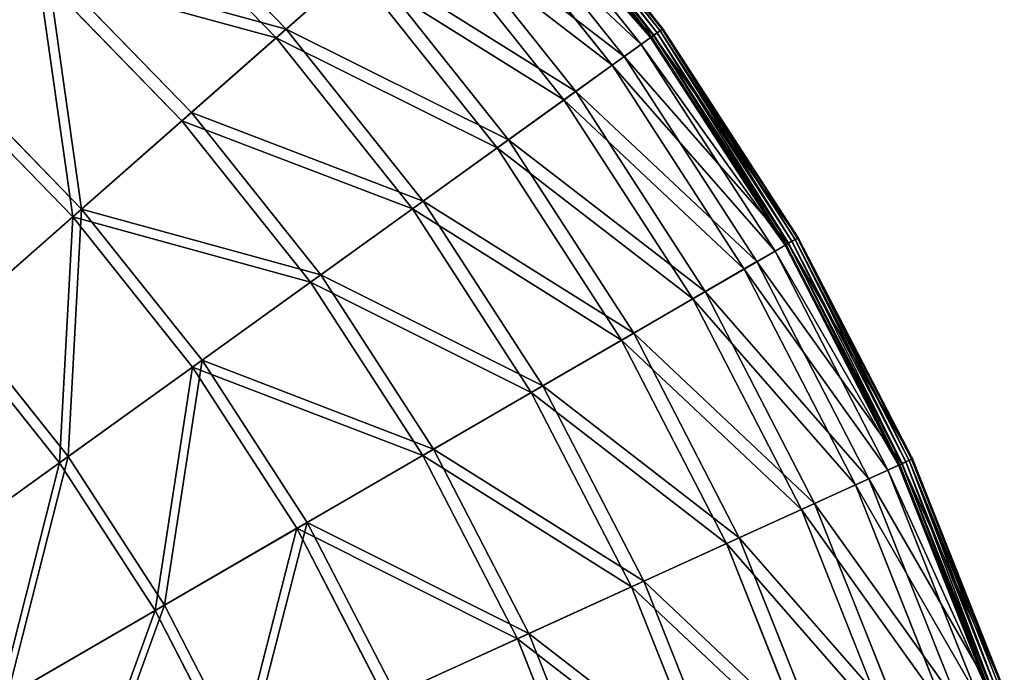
# Model space of a CAD drawing. Extents: x 0 to 335, y 0 to 335.
# Tile 100 of 101: x 261 to 326, y 223 to 266. Entities that reach past the tile are written whole.
import ezdxf

# ---------------------------------------------------------------- set-up
doc = ezdxf.new("R2010")
doc.units = 0
doc.layers.get('0').update_dxf_attribs({"color": 13, "linetype": 'CONTINUOUS'})

# ---------------------------------------------------------------- blocks, each defined once
blk = doc.blocks.new('GROUP_6')
for p, q in [((292.527, 277.552, 16.173), (302.722, 264.757, 16.173)), ((292.559, 277.58, 0.03), (302.756, 264.781, 0.03)), ((292.749, 277.747, -0.025), (302.961, 264.929, -0.025)), ((303.162, 265.073, 0.055), (292.934, 277.91, 0.055)), ((303.303, 265.175, 0.246), (293.065, 278.025, 0.246)), ((293.106, 278.061, 0.499), (303.347, 265.207, 0.499)), ((301.912, 264.174, 16.074), (291.779, 276.893, 16.074)), ((302.536, 264.623, 0.45), (292.355, 277.4, 0.45)), ((292.415, 277.453, 0.204), (302.6, 264.669, 0.204)), ((268.363, 275.605, 77.78), (278.483, 265.188, 77.78)), ((290.742, 275.98, 32.19), (300.791, 263.367, 32.19)), ((277.82, 264.604, 77.308), (267.76, 274.959, 77.308)), ((299.993, 262.793, 31.994), (290.004, 275.33, 31.994)), ((287.785, 273.377, 47.897), (297.593, 261.067, 47.897)), ((296.814, 260.507, 47.606), (287.065, 272.743, 47.606)), ((278.483, 265.188, 77.78), (283.686, 269.768, 63.143)), ((283.686, 269.768, 63.143), (293.16, 257.877, 63.143)), ((262.677, 269.512, 91.669), (272.227, 259.681, 91.669)), ((282.991, 269.157, 62.759), (277.82, 264.604, 77.308)), ((292.408, 257.337, 62.759), (282.991, 269.157, 62.759)), ((271.602, 259.131, 91.112), (262.109, 268.903, 91.112)), ((272.227, 259.681, 91.669), (278.483, 265.188, 77.78)), ((278.483, 265.188, 77.78), (287.533, 253.829, 77.78)), ((302.722, 264.757, 16.173), (303.347, 265.207, 0.499)), ((303.347, 265.207, 0.499), (303.303, 265.175, 0.246)), ((303.347, 265.207, 0.499), (312.28, 251.411, 0.499)), ((277.82, 264.604, 77.308), (271.602, 259.131, 91.112)), ((286.816, 253.313, 77.308), (277.82, 264.604, 77.308)), ((300.791, 263.367, 32.19), (302.722, 264.757, 16.173)), ((302.536, 264.623, 0.45), (301.912, 264.174, 16.074)), ((302.536, 264.623, 0.45), (302.6, 264.669, 0.204)), ((311.414, 250.909, 0.45), (302.536, 264.623, 0.45)), ((302.6, 264.669, 0.204), (302.756, 264.781, 0.03)), ((302.6, 264.669, 0.204), (311.483, 250.949, 0.204)), ((302.722, 264.757, 16.173), (311.613, 251.024, 16.173)), ((302.756, 264.781, 0.03), (302.961, 264.929, -0.025)), ((302.756, 264.781, 0.03), (311.649, 251.045, 0.03)), ((303.162, 265.073, 0.055), (302.961, 264.929, -0.025)), ((302.961, 264.929, -0.025), (311.868, 251.172, -0.025)), ((303.303, 265.175, 0.246), (303.162, 265.073, 0.055)), ((312.082, 251.296, 0.055), (303.162, 265.073, 0.055)), ((312.232, 251.383, 0.246), (303.303, 265.175, 0.246)), ((301.912, 264.174, 16.074), (299.993, 262.793, 31.994)), ((310.75, 250.524, 16.074), (301.912, 264.174, 16.074)), ((297.593, 261.067, 47.897), (300.791, 263.367, 32.19)), ((300.791, 263.367, 32.19), (309.555, 249.831, 32.19)), ((299.993, 262.793, 31.994), (296.814, 260.507, 47.606)), ((308.704, 249.338, 31.994), (299.993, 262.793, 31.994)), ((256.089, 262.451, 104.675), (264.978, 253.3, 104.675)), ((264.397, 252.788, 104.039), (255.561, 261.885, 104.039)), ((293.16, 257.877, 63.143), (297.593, 261.067, 47.897)), ((297.593, 261.067, 47.897), (306.147, 247.855, 47.897)), ((296.814, 260.507, 47.606), (292.408, 257.337, 62.759)), ((305.317, 247.374, 47.606), (296.814, 260.507, 47.606)), ((264.978, 253.3, 104.675), (272.227, 259.681, 91.669)), ((272.227, 259.681, 91.669), (280.767, 248.962, 91.669)), ((271.602, 259.131, 91.112), (264.397, 252.788, 104.039)), ((280.091, 248.475, 91.112), (271.602, 259.131, 91.112)), ((287.533, 253.829, 77.78), (293.16, 257.877, 63.143)), ((293.16, 257.877, 63.143), (301.422, 245.115, 63.143)), ((292.408, 257.337, 62.759), (286.816, 253.313, 77.308)), ((300.621, 244.651, 62.759), (292.408, 257.337, 62.759)), ((280.767, 248.962, 91.669), (287.533, 253.829, 77.78)), ((287.533, 253.829, 77.78), (295.426, 241.638, 77.78)), ((256.806, 246.106, 116.673), (264.978, 253.3, 104.675)), ((264.978, 253.3, 104.675), (272.928, 243.322, 104.675)), ((286.816, 253.313, 77.308), (280.091, 248.475, 91.112)), ((294.662, 241.195, 77.308), (286.816, 253.313, 77.308)), ((264.397, 252.788, 104.039), (256.275, 245.638, 115.964)), ((272.3, 242.87, 104.039), (264.397, 252.788, 104.039)), ((309.555, 249.831, 32.19), (311.613, 251.024, 16.173)), ((311.414, 250.909, 0.45), (310.75, 250.524, 16.074)), ((311.414, 250.909, 0.45), (311.483, 250.949, 0.204)), ((318.906, 236.391, 0.45), (311.414, 250.909, 0.45)), ((311.483, 250.949, 0.204), (311.649, 251.045, 0.03)), ((311.483, 250.949, 0.204), (318.978, 236.424, 0.204)), ((311.613, 251.024, 16.173), (312.28, 251.411, 0.499)), ((311.613, 251.024, 16.173), (319.115, 236.486, 16.173)), ((311.649, 251.045, 0.03), (311.868, 251.172, -0.025)), ((311.649, 251.045, 0.03), (319.153, 236.504, 0.03)), ((312.082, 251.296, 0.055), (311.868, 251.172, -0.025)), ((311.868, 251.172, -0.025), (319.384, 236.608, -0.025)), ((312.232, 251.383, 0.246), (312.082, 251.296, 0.055)), ((319.608, 236.711, 0.055), (312.082, 251.296, 0.055)), ((312.28, 251.411, 0.499), (312.232, 251.383, 0.246)), ((319.767, 236.783, 0.246), (312.232, 251.383, 0.246)), ((312.28, 251.411, 0.499), (319.816, 236.806, 0.499)), ((310.75, 250.524, 16.074), (308.704, 249.338, 31.994)), ((318.207, 236.073, 16.074), (310.75, 250.524, 16.074)), ((306.147, 247.855, 47.897), (309.555, 249.831, 32.19)), ((309.555, 249.831, 32.19), (316.95, 235.5, 32.19)), ((272.928, 243.322, 104.675), (280.767, 248.962, 91.669)), ((280.767, 248.962, 91.669), (288.216, 237.457, 91.669)), ((308.704, 249.338, 31.994), (305.317, 247.374, 47.606)), ((316.055, 235.093, 31.994), (308.704, 249.338, 31.994)), ((280.091, 248.475, 91.112), (272.3, 242.87, 104.039)), ((287.495, 237.039, 91.112), (280.091, 248.475, 91.112)), ((301.422, 245.115, 63.143), (306.147, 247.855, 47.897)), ((306.147, 247.855, 47.897), (313.365, 233.868, 47.897)), ((305.317, 247.374, 47.606), (300.621, 244.651, 62.759)), ((312.492, 233.47, 47.606), (305.317, 247.374, 47.606)), ((256.806, 246.106, 116.673), (264.09, 236.964, 116.673)), ((263.516, 236.55, 115.964), (256.275, 245.638, 115.964)), ((295.426, 241.638, 77.78), (301.422, 245.115, 63.143)), ((301.422, 245.115, 63.143), (308.394, 231.604, 63.143)), ((300.621, 244.651, 62.759), (294.662, 241.195, 77.308)), ((307.552, 231.221, 62.759), (300.621, 244.651, 62.759)), ((264.09, 236.964, 116.673), (272.928, 243.322, 104.675)), ((272.928, 243.322, 104.675), (279.862, 232.613, 104.675)), ((272.3, 242.87, 104.039), (263.516, 236.55, 115.964)), ((279.192, 232.224, 104.039), (272.3, 242.87, 104.039)), ((294.662, 241.195, 77.308), (287.495, 237.039, 91.112)), ((288.216, 237.457, 91.669), (295.426, 241.638, 77.78)), ((301.282, 228.366, 77.308), (294.662, 241.195, 77.308)), ((295.426, 241.638, 77.78), (302.086, 228.732, 77.78)), ((279.862, 232.613, 104.675), (288.216, 237.457, 91.669)), ((288.216, 237.457, 91.669), (294.501, 225.278, 91.669)), ((254.34, 229.948, 127.547), (264.09, 236.964, 116.673)), ((264.09, 236.964, 116.673), (270.443, 227.151, 116.673)), ((287.495, 237.039, 91.112), (279.192, 232.224, 104.039)), ((293.743, 224.933, 91.112), (287.495, 237.039, 91.112)), ((319.115, 236.486, 16.173), (319.816, 236.806, 0.499)), ((319.153, 236.504, 0.03), (319.384, 236.608, -0.025)), ((319.608, 236.711, 0.055), (319.384, 236.608, -0.025)), ((319.384, 236.608, -0.025), (325.436, 221.378, -0.025)), ((319.767, 236.783, 0.246), (319.608, 236.711, 0.055)), ((325.669, 221.458, 0.055), (319.608, 236.711, 0.055)), ((319.816, 236.806, 0.499), (319.767, 236.783, 0.246)), ((325.834, 221.514, 0.246), (319.767, 236.783, 0.246)), ((319.816, 236.806, 0.499), (325.885, 221.532, 0.499)), ((263.516, 236.55, 115.964), (253.824, 229.577, 126.772)), ((269.831, 226.796, 115.964), (263.516, 236.55, 115.964)), ((318.207, 236.073, 16.074), (316.055, 235.093, 31.994)), ((316.95, 235.5, 32.19), (319.115, 236.486, 16.173)), ((318.906, 236.391, 0.45), (318.207, 236.073, 16.074)), ((324.212, 220.96, 16.074), (318.207, 236.073, 16.074)), ((318.906, 236.391, 0.45), (318.978, 236.424, 0.204)), ((324.939, 221.209, 0.45), (318.906, 236.391, 0.45)), ((318.978, 236.424, 0.204), (319.153, 236.504, 0.03)), ((318.978, 236.424, 0.204), (325.014, 221.234, 0.204)), ((319.115, 236.486, 16.173), (325.156, 221.283, 16.173)), ((319.153, 236.504, 0.03), (325.196, 221.296, 0.03)), ((313.365, 233.868, 47.897), (316.95, 235.5, 32.19)), ((316.95, 235.5, 32.19), (322.905, 220.514, 32.19)), ((316.055, 235.093, 31.994), (312.492, 233.47, 47.606)), ((321.974, 220.196, 31.994), (316.055, 235.093, 31.994)), ((312.492, 233.47, 47.606), (307.552, 231.221, 62.759)), ((308.394, 231.604, 63.143), (313.365, 233.868, 47.897)), ((318.269, 218.931, 47.606), (312.492, 233.47, 47.606)), ((313.365, 233.868, 47.897), (319.177, 219.241, 47.897)), ((279.192, 232.224, 104.039), (269.831, 226.796, 115.964)), ((270.443, 227.151, 116.673), (279.862, 232.613, 104.675)), ((285.007, 220.955, 104.039), (279.192, 232.224, 104.039)), ((279.862, 232.613, 104.675), (285.712, 221.275, 104.675)), ((302.086, 228.732, 77.78), (308.394, 231.604, 63.143)), ((308.394, 231.604, 63.143), (314.009, 217.475, 63.143)), ((307.552, 231.221, 62.759), (301.282, 228.366, 77.308)), ((313.133, 217.176, 62.759), (307.552, 231.221, 62.759)), ((301.282, 228.366, 77.308), (293.743, 224.933, 91.112)), ((294.501, 225.278, 91.669), (302.086, 228.732, 77.78)), ((306.613, 214.949, 77.308), (301.282, 228.366, 77.308)), ((302.086, 228.732, 77.78), (307.449, 215.235, 77.78)), ((260.052, 221.126, 127.547), (270.443, 227.151, 116.673)), ((270.443, 227.151, 116.673), (275.804, 216.764, 116.673)), ((269.831, 226.796, 115.964), (259.502, 220.807, 126.772)), ((275.159, 216.47, 115.964), (269.831, 226.796, 115.964)), ((293.743, 224.933, 91.112), (285.007, 220.955, 104.039)), ((285.712, 221.275, 104.675), (294.501, 225.278, 91.669)), ((298.774, 212.272, 91.112), (293.743, 224.933, 91.112)), ((294.501, 225.278, 91.669), (299.562, 212.541, 91.669))]:
    blk.add_line(p, q)
mesh = blk.add_polyface()
corners = [(283.686, 269.768, 63.143), (268.363, 275.605, 77.78), (278.483, 265.188, 77.78), (273.092, 280.673, 63.143)]
mesh.append_faces([[corners[k] for k in face] for face in [(0, 1, 2), (1, 0, 3)]], dxfattribs={"vtx0": -1})
mesh = blk.add_polyface()
corners = [(267.76, 274.959, 77.308), (282.991, 269.157, 62.759), (277.82, 264.604, 77.308), (272.46, 279.996, 62.759)]
mesh.append_faces([[corners[k] for k in face] for face in [(0, 1, 2), (1, 0, 3)]], dxfattribs={"vtx0": -1})
mesh = blk.add_polyface()
corners = [(246.345, 270.686, 104.675), (262.677, 269.512, 91.669), (252.21, 278.359, 91.669), (256.089, 262.451, 104.675)]
mesh.append_faces([[corners[k] for k in face] for face in [(0, 1, 2), (1, 0, 3)]], dxfattribs={"vtx0": -1})
mesh = blk.add_polyface()
corners = [(255.561, 261.885, 104.039), (251.704, 277.697, 91.112), (262.109, 268.903, 91.112), (245.875, 270.071, 104.039)]
mesh.append_faces([[corners[k] for k in face] for face in [(0, 1, 2), (1, 0, 3)]], dxfattribs={"vtx0": -1})
mesh = blk.add_polyface()
corners = [(302.722, 264.757, 16.173), (290.742, 275.98, 32.19), (300.791, 263.367, 32.19), (292.527, 277.552, 16.173)]
mesh.append_faces([[corners[k] for k in face] for face in [(0, 1, 2), (1, 0, 3)]], dxfattribs={"vtx0": -1})
mesh = blk.add_polyface()
corners = [(292.559, 277.58, 0.03), (302.6, 264.669, 0.204), (292.415, 277.453, 0.204), (302.756, 264.781, 0.03)]
mesh.append_faces([[corners[k] for k in face] for face in [(0, 1, 2), (1, 0, 3)]], dxfattribs={"vtx0": -1})
mesh = blk.add_polyface()
corners = [(303.347, 265.207, 0.499), (292.527, 277.552, 16.173), (302.722, 264.757, 16.173), (293.106, 278.061, 0.499)]
mesh.append_faces([[corners[k] for k in face] for face in [(0, 1, 2), (1, 0, 3)]], dxfattribs={"vtx0": -1})
mesh = blk.add_polyface()
corners = [(292.749, 277.747, -0.025), (302.756, 264.781, 0.03), (292.559, 277.58, 0.03), (302.961, 264.929, -0.025)]
mesh.append_faces([[corners[k] for k in face] for face in [(0, 1, 2), (1, 0, 3)]], dxfattribs={"vtx0": -1})
mesh = blk.add_polyface()
corners = [(292.934, 277.91, 0.055), (302.961, 264.929, -0.025), (292.749, 277.747, -0.025), (303.162, 265.073, 0.055)]
mesh.append_faces([[corners[k] for k in face] for face in [(0, 1, 2), (1, 0, 3)]], dxfattribs={"vtx0": -1})
mesh = blk.add_polyface()
corners = [(293.065, 278.025, 0.246), (303.162, 265.073, 0.055), (292.934, 277.91, 0.055), (303.303, 265.175, 0.246)]
mesh.append_faces([[corners[k] for k in face] for face in [(0, 1, 2), (1, 0, 3)]], dxfattribs={"vtx0": -1})
mesh = blk.add_polyface()
corners = [(293.065, 278.025, 0.246), (303.347, 265.207, 0.499), (303.303, 265.175, 0.246), (293.106, 278.061, 0.499)]
mesh.append_faces([[corners[k] for k in face] for face in [(0, 1, 2), (1, 0, 3)]], dxfattribs={"vtx0": -1})
mesh = blk.add_polyface()
corners = [(290.004, 275.33, 31.994), (301.912, 264.174, 16.074), (299.993, 262.793, 31.994), (291.779, 276.893, 16.074)]
mesh.append_faces([[corners[k] for k in face] for face in [(0, 1, 2), (1, 0, 3)]], dxfattribs={"vtx0": -1})
mesh = blk.add_polyface()
corners = [(291.779, 276.893, 16.074), (302.536, 264.623, 0.45), (301.912, 264.174, 16.074), (292.355, 277.4, 0.45)]
mesh.append_faces([[corners[k] for k in face] for face in [(0, 1, 2), (1, 0, 3)]], dxfattribs={"vtx0": -1})
mesh = blk.add_polyface()
corners = [(292.355, 277.4, 0.45), (302.6, 264.669, 0.204), (302.536, 264.623, 0.45), (292.415, 277.453, 0.204)]
mesh.append_faces([[corners[k] for k in face] for face in [(0, 1, 2), (1, 0, 3)]], dxfattribs={"vtx0": -1})
mesh = blk.add_polyface()
corners = [(278.483, 265.188, 77.78), (262.677, 269.512, 91.669), (272.227, 259.681, 91.669), (268.363, 275.605, 77.78)]
mesh.append_faces([[corners[k] for k in face] for face in [(0, 1, 2), (1, 0, 3)]], dxfattribs={"vtx0": -1})
mesh = blk.add_polyface()
corners = [(300.791, 263.367, 32.19), (287.785, 273.377, 47.897), (297.593, 261.067, 47.897), (290.742, 275.98, 32.19)]
mesh.append_faces([[corners[k] for k in face] for face in [(0, 1, 2), (1, 0, 3)]], dxfattribs={"vtx0": -1})
mesh = blk.add_polyface()
corners = [(262.109, 268.903, 91.112), (277.82, 264.604, 77.308), (271.602, 259.131, 91.112), (267.76, 274.959, 77.308)]
mesh.append_faces([[corners[k] for k in face] for face in [(0, 1, 2), (1, 0, 3)]], dxfattribs={"vtx0": -1})
mesh = blk.add_polyface()
corners = [(287.065, 272.743, 47.606), (299.993, 262.793, 31.994), (296.814, 260.507, 47.606), (290.004, 275.33, 31.994)]
mesh.append_faces([[corners[k] for k in face] for face in [(0, 1, 2), (1, 0, 3)]], dxfattribs={"vtx0": -1})
mesh = blk.add_polyface()
corners = [(297.593, 261.067, 47.897), (283.686, 269.768, 63.143), (293.16, 257.877, 63.143), (287.785, 273.377, 47.897)]
mesh.append_faces([[corners[k] for k in face] for face in [(0, 1, 2), (1, 0, 3)]], dxfattribs={"vtx0": -1})
mesh = blk.add_polyface()
corners = [(282.991, 269.157, 62.759), (296.814, 260.507, 47.606), (292.408, 257.337, 62.759), (287.065, 272.743, 47.606)]
mesh.append_faces([[corners[k] for k in face] for face in [(0, 1, 2), (1, 0, 3)]], dxfattribs={"vtx0": -1})
mesh = blk.add_polyface()
corners = [(293.16, 257.877, 63.143), (278.483, 265.188, 77.78), (287.533, 253.829, 77.78), (283.686, 269.768, 63.143)]
mesh.append_faces([[corners[k] for k in face] for face in [(0, 1, 2), (1, 0, 3)]], dxfattribs={"vtx0": -1})
mesh = blk.add_polyface()
corners = [(264.978, 253.3, 104.675), (262.677, 269.512, 91.669), (256.089, 262.451, 104.675), (272.227, 259.681, 91.669)]
mesh.append_faces([[corners[k] for k in face] for face in [(0, 1, 2), (1, 0, 3)]], dxfattribs={"vtx0": -1})
mesh = blk.add_polyface()
corners = [(277.82, 264.604, 77.308), (292.408, 257.337, 62.759), (286.816, 253.313, 77.308), (282.991, 269.157, 62.759)]
mesh.append_faces([[corners[k] for k in face] for face in [(0, 1, 2), (1, 0, 3)]], dxfattribs={"vtx0": -1})
mesh = blk.add_polyface()
corners = [(262.109, 268.903, 91.112), (264.397, 252.788, 104.039), (255.561, 261.885, 104.039), (271.602, 259.131, 91.112)]
mesh.append_faces([[corners[k] for k in face] for face in [(0, 1, 2), (1, 0, 3)]], dxfattribs={"vtx0": -1})
mesh = blk.add_polyface()
corners = [(287.533, 253.829, 77.78), (272.227, 259.681, 91.669), (280.767, 248.962, 91.669), (278.483, 265.188, 77.78)]
mesh.append_faces([[corners[k] for k in face] for face in [(0, 1, 2), (1, 0, 3)]], dxfattribs={"vtx0": -1})
mesh = blk.add_polyface()
corners = [(312.28, 251.411, 0.499), (302.722, 264.757, 16.173), (311.613, 251.024, 16.173), (303.347, 265.207, 0.499)]
mesh.append_faces([[corners[k] for k in face] for face in [(0, 1, 2), (1, 0, 3)]], dxfattribs={"vtx0": -1})
mesh = blk.add_polyface()
corners = [(303.303, 265.175, 0.246), (312.28, 251.411, 0.499), (312.232, 251.383, 0.246), (303.347, 265.207, 0.499)]
mesh.append_faces([[corners[k] for k in face] for face in [(0, 1, 2), (1, 0, 3)]], dxfattribs={"vtx0": -1})
mesh = blk.add_polyface()
corners = [(271.602, 259.131, 91.112), (286.816, 253.313, 77.308), (280.091, 248.475, 91.112), (277.82, 264.604, 77.308)]
mesh.append_faces([[corners[k] for k in face] for face in [(0, 1, 2), (1, 0, 3)]], dxfattribs={"vtx0": -1})
mesh = blk.add_polyface()
corners = [(311.613, 251.024, 16.173), (300.791, 263.367, 32.19), (309.555, 249.831, 32.19), (302.722, 264.757, 16.173)]
mesh.append_faces([[corners[k] for k in face] for face in [(0, 1, 2), (1, 0, 3)]], dxfattribs={"vtx0": -1})
mesh = blk.add_polyface()
corners = [(301.912, 264.174, 16.074), (311.414, 250.909, 0.45), (310.75, 250.524, 16.074), (302.536, 264.623, 0.45)]
mesh.append_faces([[corners[k] for k in face] for face in [(0, 1, 2), (1, 0, 3)]], dxfattribs={"vtx0": -1})
mesh = blk.add_polyface()
corners = [(302.536, 264.623, 0.45), (311.483, 250.949, 0.204), (311.414, 250.909, 0.45), (302.6, 264.669, 0.204)]
mesh.append_faces([[corners[k] for k in face] for face in [(0, 1, 2), (1, 0, 3)]], dxfattribs={"vtx0": -1})
mesh = blk.add_polyface()
corners = [(302.756, 264.781, 0.03), (311.483, 250.949, 0.204), (302.6, 264.669, 0.204), (311.649, 251.045, 0.03)]
mesh.append_faces([[corners[k] for k in face] for face in [(0, 1, 2), (1, 0, 3)]], dxfattribs={"vtx0": -1})
mesh = blk.add_polyface()
corners = [(302.961, 264.929, -0.025), (311.649, 251.045, 0.03), (302.756, 264.781, 0.03), (311.868, 251.172, -0.025)]
mesh.append_faces([[corners[k] for k in face] for face in [(0, 1, 2), (1, 0, 3)]], dxfattribs={"vtx0": -1})
mesh = blk.add_polyface()
corners = [(303.162, 265.073, 0.055), (311.868, 251.172, -0.025), (302.961, 264.929, -0.025), (312.082, 251.296, 0.055)]
mesh.append_faces([[corners[k] for k in face] for face in [(0, 1, 2), (1, 0, 3)]], dxfattribs={"vtx0": -1})
mesh = blk.add_polyface()
corners = [(303.303, 265.175, 0.246), (312.082, 251.296, 0.055), (303.162, 265.073, 0.055), (312.232, 251.383, 0.246)]
mesh.append_faces([[corners[k] for k in face] for face in [(0, 1, 2), (1, 0, 3)]], dxfattribs={"vtx0": -1})
mesh = blk.add_polyface()
corners = [(299.993, 262.793, 31.994), (310.75, 250.524, 16.074), (308.704, 249.338, 31.994), (301.912, 264.174, 16.074)]
mesh.append_faces([[corners[k] for k in face] for face in [(0, 1, 2), (1, 0, 3)]], dxfattribs={"vtx0": -1})
mesh = blk.add_polyface()
corners = [(309.555, 249.831, 32.19), (297.593, 261.067, 47.897), (306.147, 247.855, 47.897), (300.791, 263.367, 32.19)]
mesh.append_faces([[corners[k] for k in face] for face in [(0, 1, 2), (1, 0, 3)]], dxfattribs={"vtx0": -1})
mesh = blk.add_polyface()
corners = [(296.814, 260.507, 47.606), (308.704, 249.338, 31.994), (305.317, 247.374, 47.606), (299.993, 262.793, 31.994)]
mesh.append_faces([[corners[k] for k in face] for face in [(0, 1, 2), (1, 0, 3)]], dxfattribs={"vtx0": -1})
mesh = blk.add_polyface()
corners = [(256.806, 246.106, 116.673), (256.089, 262.451, 104.675), (248.661, 254.49, 116.673), (264.978, 253.3, 104.675)]
mesh.append_faces([[corners[k] for k in face] for face in [(0, 1, 2), (1, 0, 3)]], dxfattribs={"vtx0": -1})
mesh = blk.add_polyface()
corners = [(255.561, 261.885, 104.039), (256.275, 245.638, 115.964), (248.178, 253.973, 115.964), (264.397, 252.788, 104.039)]
mesh.append_faces([[corners[k] for k in face] for face in [(0, 1, 2), (1, 0, 3)]], dxfattribs={"vtx0": -1})
mesh = blk.add_polyface()
corners = [(306.147, 247.855, 47.897), (293.16, 257.877, 63.143), (301.422, 245.115, 63.143), (297.593, 261.067, 47.897)]
mesh.append_faces([[corners[k] for k in face] for face in [(0, 1, 2), (1, 0, 3)]], dxfattribs={"vtx0": -1})
mesh = blk.add_polyface()
corners = [(292.408, 257.337, 62.759), (305.317, 247.374, 47.606), (300.621, 244.651, 62.759), (296.814, 260.507, 47.606)]
mesh.append_faces([[corners[k] for k in face] for face in [(0, 1, 2), (1, 0, 3)]], dxfattribs={"vtx0": -1})
mesh = blk.add_polyface()
corners = [(280.767, 248.962, 91.669), (264.978, 253.3, 104.675), (272.928, 243.322, 104.675), (272.227, 259.681, 91.669)]
mesh.append_faces([[corners[k] for k in face] for face in [(0, 1, 2), (1, 0, 3)]], dxfattribs={"vtx0": -1})
mesh = blk.add_polyface()
corners = [(264.397, 252.788, 104.039), (280.091, 248.475, 91.112), (272.3, 242.87, 104.039), (271.602, 259.131, 91.112)]
mesh.append_faces([[corners[k] for k in face] for face in [(0, 1, 2), (1, 0, 3)]], dxfattribs={"vtx0": -1})
mesh = blk.add_polyface()
corners = [(301.422, 245.115, 63.143), (287.533, 253.829, 77.78), (295.426, 241.638, 77.78), (293.16, 257.877, 63.143)]
mesh.append_faces([[corners[k] for k in face] for face in [(0, 1, 2), (1, 0, 3)]], dxfattribs={"vtx0": -1})
mesh = blk.add_polyface()
corners = [(286.816, 253.313, 77.308), (300.621, 244.651, 62.759), (294.662, 241.195, 77.308), (292.408, 257.337, 62.759)]
mesh.append_faces([[corners[k] for k in face] for face in [(0, 1, 2), (1, 0, 3)]], dxfattribs={"vtx0": -1})
mesh = blk.add_polyface()
corners = [(295.426, 241.638, 77.78), (280.767, 248.962, 91.669), (288.216, 237.457, 91.669), (287.533, 253.829, 77.78)]
mesh.append_faces([[corners[k] for k in face] for face in [(0, 1, 2), (1, 0, 3)]], dxfattribs={"vtx0": -1})
mesh = blk.add_polyface()
corners = [(264.09, 236.964, 116.673), (264.978, 253.3, 104.675), (256.806, 246.106, 116.673), (272.928, 243.322, 104.675)]
mesh.append_faces([[corners[k] for k in face] for face in [(0, 1, 2), (1, 0, 3)]], dxfattribs={"vtx0": -1})
mesh = blk.add_polyface()
corners = [(280.091, 248.475, 91.112), (294.662, 241.195, 77.308), (287.495, 237.039, 91.112), (286.816, 253.313, 77.308)]
mesh.append_faces([[corners[k] for k in face] for face in [(0, 1, 2), (1, 0, 3)]], dxfattribs={"vtx0": -1})
mesh = blk.add_polyface()
corners = [(264.397, 252.788, 104.039), (263.516, 236.55, 115.964), (256.275, 245.638, 115.964), (272.3, 242.87, 104.039)]
mesh.append_faces([[corners[k] for k in face] for face in [(0, 1, 2), (1, 0, 3)]], dxfattribs={"vtx0": -1})
mesh = blk.add_polyface()
corners = [(319.115, 236.486, 16.173), (309.555, 249.831, 32.19), (316.95, 235.5, 32.19), (311.613, 251.024, 16.173)]
mesh.append_faces([[corners[k] for k in face] for face in [(0, 1, 2), (1, 0, 3)]], dxfattribs={"vtx0": -1})
mesh = blk.add_polyface()
corners = [(310.75, 250.524, 16.074), (318.906, 236.391, 0.45), (318.207, 236.073, 16.074), (311.414, 250.909, 0.45)]
mesh.append_faces([[corners[k] for k in face] for face in [(0, 1, 2), (1, 0, 3)]], dxfattribs={"vtx0": -1})
mesh = blk.add_polyface()
corners = [(311.414, 250.909, 0.45), (318.978, 236.424, 0.204), (318.906, 236.391, 0.45), (311.483, 250.949, 0.204)]
mesh.append_faces([[corners[k] for k in face] for face in [(0, 1, 2), (1, 0, 3)]], dxfattribs={"vtx0": -1})
mesh = blk.add_polyface()
corners = [(311.649, 251.045, 0.03), (318.978, 236.424, 0.204), (311.483, 250.949, 0.204), (319.153, 236.504, 0.03)]
mesh.append_faces([[corners[k] for k in face] for face in [(0, 1, 2), (1, 0, 3)]], dxfattribs={"vtx0": -1})
mesh = blk.add_polyface()
corners = [(319.816, 236.806, 0.499), (311.613, 251.024, 16.173), (319.115, 236.486, 16.173), (312.28, 251.411, 0.499)]
mesh.append_faces([[corners[k] for k in face] for face in [(0, 1, 2), (1, 0, 3)]], dxfattribs={"vtx0": -1})
mesh = blk.add_polyface()
corners = [(311.868, 251.172, -0.025), (319.153, 236.504, 0.03), (311.649, 251.045, 0.03), (319.384, 236.608, -0.025)]
mesh.append_faces([[corners[k] for k in face] for face in [(0, 1, 2), (1, 0, 3)]], dxfattribs={"vtx0": -1})
mesh = blk.add_polyface()
corners = [(312.082, 251.296, 0.055), (319.384, 236.608, -0.025), (311.868, 251.172, -0.025), (319.608, 236.711, 0.055)]
mesh.append_faces([[corners[k] for k in face] for face in [(0, 1, 2), (1, 0, 3)]], dxfattribs={"vtx0": -1})
mesh = blk.add_polyface()
corners = [(312.232, 251.383, 0.246), (319.608, 236.711, 0.055), (312.082, 251.296, 0.055), (319.767, 236.783, 0.246)]
mesh.append_faces([[corners[k] for k in face] for face in [(0, 1, 2), (1, 0, 3)]], dxfattribs={"vtx0": -1})
mesh = blk.add_polyface()
corners = [(312.232, 251.383, 0.246), (319.816, 236.806, 0.499), (319.767, 236.783, 0.246), (312.28, 251.411, 0.499)]
mesh.append_faces([[corners[k] for k in face] for face in [(0, 1, 2), (1, 0, 3)]], dxfattribs={"vtx0": -1})
mesh = blk.add_polyface()
corners = [(308.704, 249.338, 31.994), (318.207, 236.073, 16.074), (316.055, 235.093, 31.994), (310.75, 250.524, 16.074)]
mesh.append_faces([[corners[k] for k in face] for face in [(0, 1, 2), (1, 0, 3)]], dxfattribs={"vtx0": -1})
mesh = blk.add_polyface()
corners = [(316.95, 235.5, 32.19), (306.147, 247.855, 47.897), (313.365, 233.868, 47.897), (309.555, 249.831, 32.19)]
mesh.append_faces([[corners[k] for k in face] for face in [(0, 1, 2), (1, 0, 3)]], dxfattribs={"vtx0": -1})
mesh = blk.add_polyface()
corners = [(288.216, 237.457, 91.669), (272.928, 243.322, 104.675), (279.862, 232.613, 104.675), (280.767, 248.962, 91.669)]
mesh.append_faces([[corners[k] for k in face] for face in [(0, 1, 2), (1, 0, 3)]], dxfattribs={"vtx0": -1})
mesh = blk.add_polyface()
corners = [(305.317, 247.374, 47.606), (316.055, 235.093, 31.994), (312.492, 233.47, 47.606), (308.704, 249.338, 31.994)]
mesh.append_faces([[corners[k] for k in face] for face in [(0, 1, 2), (1, 0, 3)]], dxfattribs={"vtx0": -1})
mesh = blk.add_polyface()
corners = [(272.3, 242.87, 104.039), (287.495, 237.039, 91.112), (279.192, 232.224, 104.039), (280.091, 248.475, 91.112)]
mesh.append_faces([[corners[k] for k in face] for face in [(0, 1, 2), (1, 0, 3)]], dxfattribs={"vtx0": -1})
mesh = blk.add_polyface()
corners = [(313.365, 233.868, 47.897), (301.422, 245.115, 63.143), (308.394, 231.604, 63.143), (306.147, 247.855, 47.897)]
mesh.append_faces([[corners[k] for k in face] for face in [(0, 1, 2), (1, 0, 3)]], dxfattribs={"vtx0": -1})
mesh = blk.add_polyface()
corners = [(300.621, 244.651, 62.759), (312.492, 233.47, 47.606), (307.552, 231.221, 62.759), (305.317, 247.374, 47.606)]
mesh.append_faces([[corners[k] for k in face] for face in [(0, 1, 2), (1, 0, 3)]], dxfattribs={"vtx0": -1})
mesh = blk.add_polyface()
corners = [(254.34, 229.948, 127.547), (256.806, 246.106, 116.673), (247.79, 238.169, 127.547), (264.09, 236.964, 116.673)]
mesh.append_faces([[corners[k] for k in face] for face in [(0, 1, 2), (1, 0, 3)]], dxfattribs={"vtx0": -1})
mesh = blk.add_polyface()
corners = [(256.275, 245.638, 115.964), (253.824, 229.577, 126.772), (247.313, 237.749, 126.772), (263.516, 236.55, 115.964)]
mesh.append_faces([[corners[k] for k in face] for face in [(0, 1, 2), (1, 0, 3)]], dxfattribs={"vtx0": -1})
mesh = blk.add_polyface()
corners = [(308.394, 231.604, 63.143), (295.426, 241.638, 77.78), (302.086, 228.732, 77.78), (301.422, 245.115, 63.143)]
mesh.append_faces([[corners[k] for k in face] for face in [(0, 1, 2), (1, 0, 3)]], dxfattribs={"vtx0": -1})
mesh = blk.add_polyface()
corners = [(294.662, 241.195, 77.308), (307.552, 231.221, 62.759), (301.282, 228.366, 77.308), (300.621, 244.651, 62.759)]
mesh.append_faces([[corners[k] for k in face] for face in [(0, 1, 2), (1, 0, 3)]], dxfattribs={"vtx0": -1})
mesh = blk.add_polyface()
corners = [(270.443, 227.151, 116.673), (272.928, 243.322, 104.675), (264.09, 236.964, 116.673), (279.862, 232.613, 104.675)]
mesh.append_faces([[corners[k] for k in face] for face in [(0, 1, 2), (1, 0, 3)]], dxfattribs={"vtx0": -1})
mesh = blk.add_polyface()
corners = [(272.3, 242.87, 104.039), (269.831, 226.796, 115.964), (263.516, 236.55, 115.964), (279.192, 232.224, 104.039)]
mesh.append_faces([[corners[k] for k in face] for face in [(0, 1, 2), (1, 0, 3)]], dxfattribs={"vtx0": -1})
mesh = blk.add_polyface()
corners = [(287.495, 237.039, 91.112), (301.282, 228.366, 77.308), (293.743, 224.933, 91.112), (294.662, 241.195, 77.308)]
mesh.append_faces([[corners[k] for k in face] for face in [(0, 1, 2), (1, 0, 3)]], dxfattribs={"vtx0": -1})
mesh = blk.add_polyface()
corners = [(302.086, 228.732, 77.78), (288.216, 237.457, 91.669), (294.501, 225.278, 91.669), (295.426, 241.638, 77.78)]
mesh.append_faces([[corners[k] for k in face] for face in [(0, 1, 2), (1, 0, 3)]], dxfattribs={"vtx0": -1})
mesh = blk.add_polyface()
corners = [(294.501, 225.278, 91.669), (279.862, 232.613, 104.675), (285.712, 221.275, 104.675), (288.216, 237.457, 91.669)]
mesh.append_faces([[corners[k] for k in face] for face in [(0, 1, 2), (1, 0, 3)]], dxfattribs={"vtx0": -1})
mesh = blk.add_polyface()
corners = [(260.052, 221.126, 127.547), (264.09, 236.964, 116.673), (254.34, 229.948, 127.547), (270.443, 227.151, 116.673)]
mesh.append_faces([[corners[k] for k in face] for face in [(0, 1, 2), (1, 0, 3)]], dxfattribs={"vtx0": -1})
mesh = blk.add_polyface()
corners = [(279.192, 232.224, 104.039), (293.743, 224.933, 91.112), (285.007, 220.955, 104.039), (287.495, 237.039, 91.112)]
mesh.append_faces([[corners[k] for k in face] for face in [(0, 1, 2), (1, 0, 3)]], dxfattribs={"vtx0": -1})
mesh = blk.add_polyface()
corners = [(325.885, 221.532, 0.499), (319.115, 236.486, 16.173), (325.156, 221.283, 16.173), (319.816, 236.806, 0.499)]
mesh.append_faces([[corners[k] for k in face] for face in [(0, 1, 2), (1, 0, 3)]], dxfattribs={"vtx0": -1})
mesh = blk.add_polyface()
corners = [(319.384, 236.608, -0.025), (325.196, 221.296, 0.03), (319.153, 236.504, 0.03), (325.436, 221.378, -0.025)]
mesh.append_faces([[corners[k] for k in face] for face in [(0, 1, 2), (1, 0, 3)]], dxfattribs={"vtx0": -1})
mesh = blk.add_polyface()
corners = [(319.608, 236.711, 0.055), (325.436, 221.378, -0.025), (319.384, 236.608, -0.025), (325.669, 221.458, 0.055)]
mesh.append_faces([[corners[k] for k in face] for face in [(0, 1, 2), (1, 0, 3)]], dxfattribs={"vtx0": -1})
mesh = blk.add_polyface()
corners = [(319.608, 236.711, 0.055), (325.834, 221.514, 0.246), (325.669, 221.458, 0.055), (319.767, 236.783, 0.246)]
mesh.append_faces([[corners[k] for k in face] for face in [(0, 1, 2), (1, 0, 3)]], dxfattribs={"vtx0": -1})
mesh = blk.add_polyface()
corners = [(319.767, 236.783, 0.246), (325.885, 221.532, 0.499), (325.834, 221.514, 0.246), (319.816, 236.806, 0.499)]
mesh.append_faces([[corners[k] for k in face] for face in [(0, 1, 2), (1, 0, 3)]], dxfattribs={"vtx0": -1})
mesh = blk.add_polyface()
corners = [(263.516, 236.55, 115.964), (259.502, 220.807, 126.772), (253.824, 229.577, 126.772), (269.831, 226.796, 115.964)]
mesh.append_faces([[corners[k] for k in face] for face in [(0, 1, 2), (1, 0, 3)]], dxfattribs={"vtx0": -1})
mesh = blk.add_polyface()
corners = [(316.055, 235.093, 31.994), (324.212, 220.96, 16.074), (321.974, 220.196, 31.994), (318.207, 236.073, 16.074)]
mesh.append_faces([[corners[k] for k in face] for face in [(0, 1, 2), (1, 0, 3)]], dxfattribs={"vtx0": -1})
mesh = blk.add_polyface()
corners = [(325.156, 221.283, 16.173), (316.95, 235.5, 32.19), (322.905, 220.514, 32.19), (319.115, 236.486, 16.173)]
mesh.append_faces([[corners[k] for k in face] for face in [(0, 1, 2), (1, 0, 3)]], dxfattribs={"vtx0": -1})
mesh = blk.add_polyface()
corners = [(318.207, 236.073, 16.074), (324.939, 221.209, 0.45), (324.212, 220.96, 16.074), (318.906, 236.391, 0.45)]
mesh.append_faces([[corners[k] for k in face] for face in [(0, 1, 2), (1, 0, 3)]], dxfattribs={"vtx0": -1})
mesh = blk.add_polyface()
corners = [(318.906, 236.391, 0.45), (325.014, 221.234, 0.204), (324.939, 221.209, 0.45), (318.978, 236.424, 0.204)]
mesh.append_faces([[corners[k] for k in face] for face in [(0, 1, 2), (1, 0, 3)]], dxfattribs={"vtx0": -1})
mesh = blk.add_polyface()
corners = [(319.153, 236.504, 0.03), (325.014, 221.234, 0.204), (318.978, 236.424, 0.204), (325.196, 221.296, 0.03)]
mesh.append_faces([[corners[k] for k in face] for face in [(0, 1, 2), (1, 0, 3)]], dxfattribs={"vtx0": -1})
mesh = blk.add_polyface()
corners = [(322.905, 220.514, 32.19), (313.365, 233.868, 47.897), (319.177, 219.241, 47.897), (316.95, 235.5, 32.19)]
mesh.append_faces([[corners[k] for k in face] for face in [(0, 1, 2), (1, 0, 3)]], dxfattribs={"vtx0": -1})
mesh = blk.add_polyface()
corners = [(312.492, 233.47, 47.606), (321.974, 220.196, 31.994), (318.269, 218.931, 47.606), (316.055, 235.093, 31.994)]
mesh.append_faces([[corners[k] for k in face] for face in [(0, 1, 2), (1, 0, 3)]], dxfattribs={"vtx0": -1})
mesh = blk.add_polyface()
corners = [(307.552, 231.221, 62.759), (318.269, 218.931, 47.606), (313.133, 217.176, 62.759), (312.492, 233.47, 47.606)]
mesh.append_faces([[corners[k] for k in face] for face in [(0, 1, 2), (1, 0, 3)]], dxfattribs={"vtx0": -1})
mesh = blk.add_polyface()
corners = [(319.177, 219.241, 47.897), (308.394, 231.604, 63.143), (314.009, 217.475, 63.143), (313.365, 233.868, 47.897)]
mesh.append_faces([[corners[k] for k in face] for face in [(0, 1, 2), (1, 0, 3)]], dxfattribs={"vtx0": -1})
mesh = blk.add_polyface()
corners = [(279.192, 232.224, 104.039), (275.159, 216.47, 115.964), (269.831, 226.796, 115.964), (285.007, 220.955, 104.039)]
mesh.append_faces([[corners[k] for k in face] for face in [(0, 1, 2), (1, 0, 3)]], dxfattribs={"vtx0": -1})
mesh = blk.add_polyface()
corners = [(275.804, 216.764, 116.673), (279.862, 232.613, 104.675), (270.443, 227.151, 116.673), (285.712, 221.275, 104.675)]
mesh.append_faces([[corners[k] for k in face] for face in [(0, 1, 2), (1, 0, 3)]], dxfattribs={"vtx0": -1})
mesh = blk.add_polyface()
corners = [(314.009, 217.475, 63.143), (302.086, 228.732, 77.78), (307.449, 215.235, 77.78), (308.394, 231.604, 63.143)]
mesh.append_faces([[corners[k] for k in face] for face in [(0, 1, 2), (1, 0, 3)]], dxfattribs={"vtx0": -1})
mesh = blk.add_polyface()
corners = [(301.282, 228.366, 77.308), (313.133, 217.176, 62.759), (306.613, 214.949, 77.308), (307.552, 231.221, 62.759)]
mesh.append_faces([[corners[k] for k in face] for face in [(0, 1, 2), (1, 0, 3)]], dxfattribs={"vtx0": -1})
mesh = blk.add_polyface()
corners = [(293.743, 224.933, 91.112), (306.613, 214.949, 77.308), (298.774, 212.272, 91.112), (301.282, 228.366, 77.308)]
mesh.append_faces([[corners[k] for k in face] for face in [(0, 1, 2), (1, 0, 3)]], dxfattribs={"vtx0": -1})
mesh = blk.add_polyface()
corners = [(307.449, 215.235, 77.78), (294.501, 225.278, 91.669), (299.562, 212.541, 91.669), (302.086, 228.732, 77.78)]
mesh.append_faces([[corners[k] for k in face] for face in [(0, 1, 2), (1, 0, 3)]], dxfattribs={"vtx0": -1})
mesh = blk.add_polyface()
corners = [(264.872, 211.785, 127.547), (270.443, 227.151, 116.673), (260.052, 221.126, 127.547), (275.804, 216.764, 116.673)]
mesh.append_faces([[corners[k] for k in face] for face in [(0, 1, 2), (1, 0, 3)]], dxfattribs={"vtx0": -1})
mesh = blk.add_polyface()
corners = [(269.831, 226.796, 115.964), (264.294, 211.522, 126.772), (259.502, 220.807, 126.772), (275.159, 216.47, 115.964)]
mesh.append_faces([[corners[k] for k in face] for face in [(0, 1, 2), (1, 0, 3)]], dxfattribs={"vtx0": -1})
mesh = blk.add_polyface()
corners = [(285.007, 220.955, 104.039), (298.774, 212.272, 91.112), (289.69, 209.169, 104.039), (293.743, 224.933, 91.112)]
mesh.append_faces([[corners[k] for k in face] for face in [(0, 1, 2), (1, 0, 3)]], dxfattribs={"vtx0": -1})
mesh = blk.add_polyface()
corners = [(299.562, 212.541, 91.669), (285.712, 221.275, 104.675), (290.423, 209.419, 104.675), (294.501, 225.278, 91.669)]
mesh.append_faces([[corners[k] for k in face] for face in [(0, 1, 2), (1, 0, 3)]], dxfattribs={"vtx0": -1})
blk = doc.blocks.new('GROUP_1')
blk.add_blockref('GROUP_6', (0, 0))

msp = doc.modelspace()

# ---------------------------------------------------------------- block references
msp.add_blockref('GROUP_1', (0, 0))

doc.saveas('drawing.dxf')
